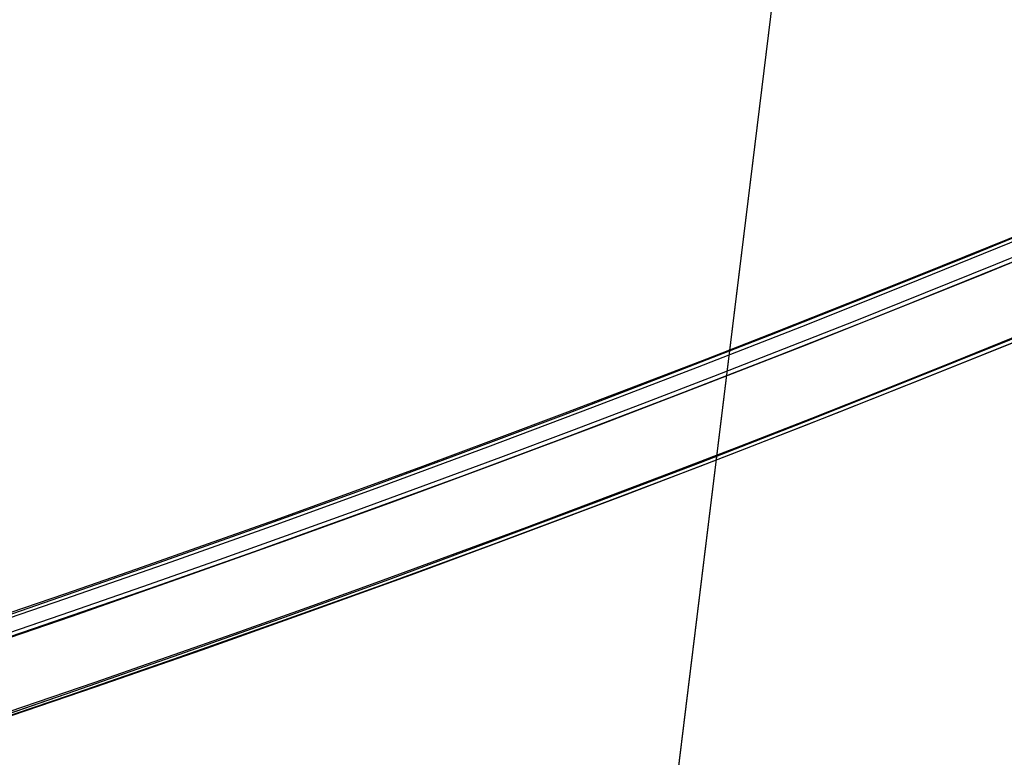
# Model space of a CAD drawing. Header units: millimetres. Extents: x -83 to 676, y -83 to 676.
# Tile 157 of 256: x 392 to 408, y 15 to 27. Entities that reach past the tile are written whole.
import ezdxf

# ---------------------------------------------------------------- set-up
doc = ezdxf.new("R2010")
doc.units = ezdxf.units.MM
doc.header["$MEASUREMENT"] = 0
doc.layers.add('IGES level 0', color=7, linetype='Continuous', true_color=0xff7878)

msp = doc.modelspace()

# ---------------------------------------------------------------- linework, layer by layer
at = {"layer": 'IGES level 0', "color": 11, "true_color": 0xff7887}
for p, q in [((404.390859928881, 28.76311424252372, 48.0000000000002), (397.7559671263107, -25.27375124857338, 48.0000000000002)), ((404.390859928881, 28.76311424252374, 47.0000000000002), (397.7559671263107, -25.27375124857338, 47.0000000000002))]:
    msp.add_line(p, q, dxfattribs=at)
at = {"layer": 'IGES level 0', "color": 153, "true_color": 0x5393cf}
for centre, radius in [((296.5, 296.5), 296.5), ((296.5, 296.5, -1.19999999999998), 296.5000000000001)]:
    msp.add_circle(centre, radius, dxfattribs=at)
at = {"layer": 'IGES level 0'}
for centre, radius in [((296.5, 296.5, 47), 296.5000000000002), ((296.5, 296.5), 296.5000000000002), ((296.5, 296.5, 47), 295.3000000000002), ((296.5, 296.5000000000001), 295.3000000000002)]:
    msp.add_circle(centre, radius, dxfattribs=at)
at = {"layer": 'IGES level 0', "color": 124, "true_color": 0x1aa180}
for centre in [(296.5, 296.5, 47.0000000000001), (296.5, 296.5000000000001, 45.8000000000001)]:
    msp.add_circle(centre, 294.9999999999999, dxfattribs=at)
at = {"layer": 'IGES level 0'}
for centre, radius, start, end in [((296.5, 296.5), 296.5000000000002, 225, 45), ((296.5, 296.5, 47), 296.5000000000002, 224.9999999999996, 45), ((296.5, 296.5, 23.5), 296.5000000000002, 225, 45), ((296.5, 296.5000000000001, 47), 295.3000000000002, 224.9999999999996, 44.99999999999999), ((296.5, 296.5000000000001), 295.3000000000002, 225, 44.99999999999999), ((296.5, 296.5, 23.5), 295.3000000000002, 225, 45.00000000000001)]:
    msp.add_arc(centre, radius, start, end, dxfattribs=at)
at = {"layer": 'IGES level 0', "color": 153, "true_color": 0x5393cf}
for centre, radius, start in [((296.5, 296.5, -1.19999999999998), 296.5, 164.9999999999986), ((296.5000000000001, 296.5000000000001), 296.5000000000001, 164.9999999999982), ((296.5000000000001, 296.5, -0.59999999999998), 296.5000000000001, 164.9999999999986)]:
    msp.add_arc(centre, radius, start, 344.9999999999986, dxfattribs=at)
at = {"layer": 'IGES level 0', "color": 124, "true_color": 0x1aa180}
for centre, start in [((296.5, 296.5, 45.8000000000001), 164.9999999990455), ((296.4999999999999, 296.5, 47.0000000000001), 164.9999999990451), ((296.5000000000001, 296.5, 46.4000000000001), 164.9999999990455)]:
    msp.add_arc(centre, 294.9999999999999, start, 344.9999999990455, dxfattribs=at)

doc.saveas('drawing.dxf')
